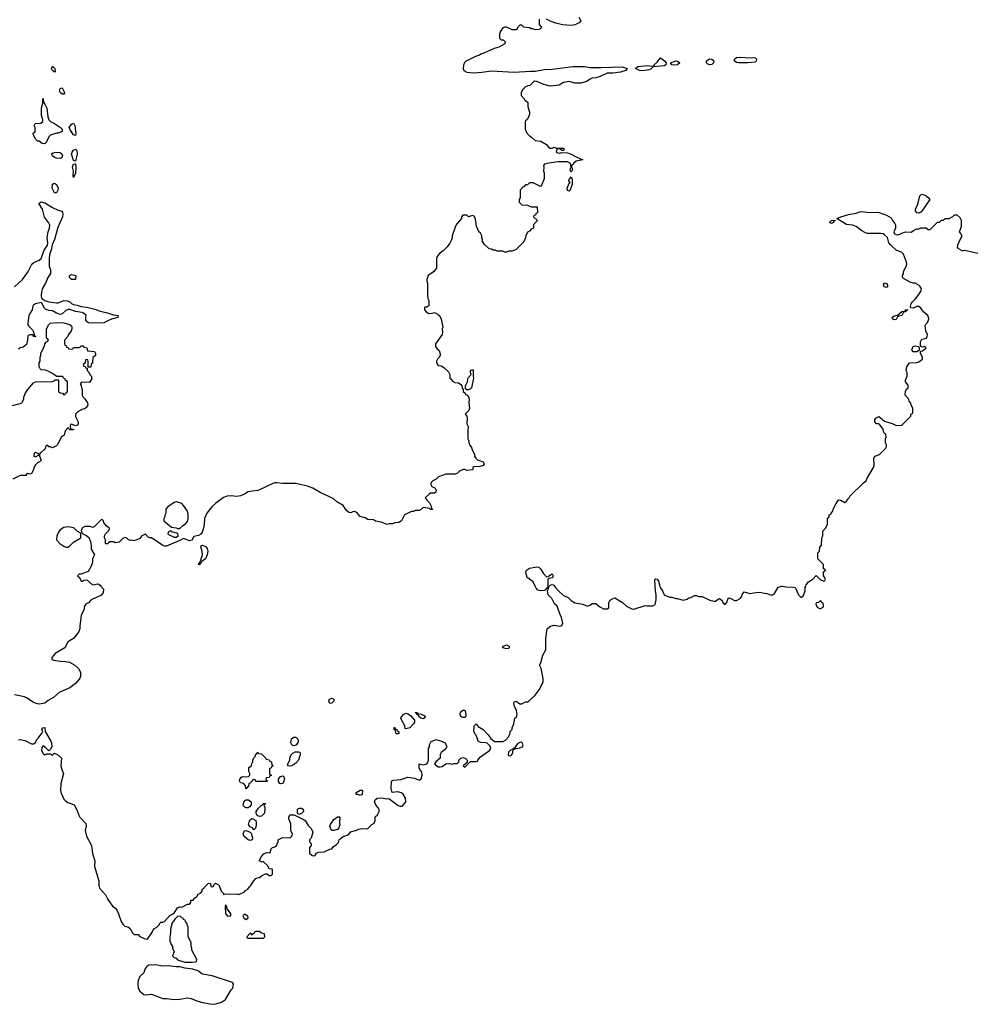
# Model space of a CAD drawing. Header units: inches. Extents: x 2386215 to 2556187, y 580866 to 760840.
# Tile 31 of 203: x 2489064 to 2499093, y 635599 to 645964. Entities that reach past the tile are written whole.
import ezdxf

# ---------------------------------------------------------------- set-up
doc = ezdxf.new("R2010")
doc.units = ezdxf.units.IN
doc.header["$MEASUREMENT"] = 0
for name, color, linetype in [('C4683', 7, 'Continuous'), ('C4684', 7, 'Continuous'), ('C4693', 7, 'Continuous'), ('C4694', 7, 'Continuous')]:
    doc.layers.add(name, color=color, linetype=linetype)

msp = doc.modelspace()

# ---------------------------------------------------------------- linework, layer by layer
at = {"layer": 'C4683', "color": 5, "elevation": 60}
for points in [[(2489920, 640000), (2489945, 639970), (2489942, 639930), (2489919, 639901), (2489830, 639864), (2489811, 639849), (2489790, 639824), (2489762, 639810), (2489750, 639798), (2489745, 639790), (2489741, 639750), (2489711, 639690), (2489697, 639583), (2489698, 639550), (2489683, 639517), (2489630, 639448), (2489590, 639426), (2489570, 639410), (2489541, 639350), (2489436, 639290), (2489402, 639250), (2489402, 639230), (2489422, 639222), (2489490, 639211), (2489548, 639208), (2489590, 639199), (2489645, 639170), (2489685, 639130), (2489705, 639090), (2489705, 639050), (2489694, 639026), (2489650, 638975), (2489591, 638930), (2489480, 638880), (2489421, 638830), (2489364, 638796), (2489330, 638769), (2489270, 638757), (2489250, 638761), (2489210, 638777), (2489143, 638823), (2489115, 638835), (2489010, 638856)], [(2489050, 638382), (2489070, 638385), (2489117, 638377), (2489190, 638342), (2489210, 638342), (2489226, 638350), (2489249, 638391), (2489260, 638400), (2489278, 638430), (2489302, 638458), (2489308, 638470), (2489298, 638490), (2489306, 638510), (2489330, 638511), (2489331, 638470), (2489391, 638370), (2489398, 638350), (2489402, 638310), (2489390, 638286), (2489370, 638266), (2489340, 638300), (2489310, 638318), (2489298, 638302), (2489295, 638270), (2489310, 638238), (2489330, 638226), (2489350, 638234), (2489390, 638234), (2489410, 638222), (2489430, 638242), (2489465, 638225), (2489505, 638190), (2489496, 638110), (2489506, 638070), (2489526, 638030), (2489497, 637923), (2489494, 637854), (2489500, 637820), (2489530, 637758), (2489543, 637743), (2489570, 637723), (2489614, 637710), (2489637, 637697), (2489665, 637645), (2489685, 637590), (2489698, 637570), (2489762, 637502), (2489765, 637475), (2489752, 637428), (2489768, 637368), (2489821, 637270), (2489832, 637188), (2489856, 637110), (2489851, 637050), (2489897, 636897), (2489898, 636850), (2489903, 636823), (2489966, 636750), (2489987, 636710), (2490000, 636692)]]:
    msp.add_lwpolyline(points, dxfattribs=at)
at = {"layer": 'C4684', "color": 5}
for points, elevation in [([(2489430, 645410), (2489423, 645423), (2489408, 645430), (2489400, 645450), (2489410, 645474), (2489433, 645450), (2489437, 645423)], 40), ([(2489530, 645179), (2489510, 645180), (2489490, 645196), (2489484, 645210), (2489490, 645238), (2489496, 645244), (2489510, 645248), (2489530, 645210), (2489534, 645190)], 40), ([(2489330, 644658), (2489300, 644660), (2489270, 644686), (2489250, 644686), (2489230, 644706), (2489208, 644750), (2489206, 644770), (2489222, 644778), (2489226, 644790), (2489226, 644830), (2489218, 644850), (2489226, 644870), (2489287, 644873), (2489307, 644893), (2489308, 644910), (2489295, 644955), (2489293, 644990), (2489294, 645030), (2489308, 645090), (2489306, 645130), (2489310, 645134), (2489313, 645093), (2489330, 645074), (2489350, 645034), (2489362, 644942), (2489371, 644911), (2489390, 644892), (2489430, 644872), (2489492, 644830), (2489512, 644810), (2489510, 644788), (2489470, 644769), (2489450, 644769), (2489390, 644748), (2489371, 644729), (2489342, 644670)], 40), ([(2489650, 644745), (2489630, 644752), (2489592, 644810), (2489584, 644830), (2489610, 644864), (2489630, 644875), (2489645, 644845), (2489654, 644766)], 40), ([(2489650, 644474), (2489630, 644481), (2489608, 644550), (2489615, 644570), (2489630, 644590), (2489650, 644602), (2489665, 644585), (2489668, 644550)], 40), ([(2489490, 644504), (2489450, 644505), (2489430, 644514), (2489408, 644530), (2489398, 644550), (2489418, 644562), (2489446, 644570), (2489490, 644567), (2489507, 644550), (2489514, 644530), (2489505, 644510)], 40), ([(2489630, 644302), (2489626, 644326), (2489629, 644370), (2489620, 644410), (2489630, 644444), (2489645, 644445), (2489650, 644445), (2489654, 644414), (2489650, 644348)], 40), ([(2489430, 644142), (2489405, 644190), (2489409, 644231), (2489430, 644242), (2489450, 644230), (2489470, 644190), (2489466, 644170), (2489450, 644142)], 40), ([(2489610, 643228), (2489588, 643250), (2489589, 643271), (2489610, 643282), (2489654, 643270), (2489650, 643228)], 40), ([(2489230, 641406), (2489218, 641402), (2489214, 641370), (2489230, 641362), (2489262, 641378), (2489266, 641390), (2489258, 641398)], 40), ([(2489570, 640624), (2489530, 640619), (2489490, 640594), (2489471, 640570), (2489456, 640530), (2489451, 640490), (2489485, 640450), (2489530, 640421), (2489550, 640411), (2489570, 640411), (2489590, 640422), (2489630, 640462), (2489708, 640510), (2489707, 640547), (2489702, 640562), (2489670, 640578), (2489634, 640614)], 60)]:
    msp.add_lwpolyline(points, close=True, dxfattribs=dict(at, elevation=elevation))
for points, elevation in [([(2489009, 643151), (2489095, 643230), (2489150, 643305), (2489193, 643390), (2489213, 643407), (2489270, 643434), (2489290, 643450), (2489322, 643538), (2489356, 643590), (2489359, 643610), (2489352, 643670), (2489365, 643730), (2489379, 643770), (2489381, 643801), (2489369, 643830), (2489325, 643885), (2489303, 643970), (2489267, 644030), (2489279, 644041), (2489290, 644045), (2489330, 644035), (2489408, 643988), (2489470, 643958), (2489509, 643949), (2489516, 643936), (2489517, 643917), (2489513, 643887), (2489464, 643776), (2489430, 643650), (2489407, 643593), (2489398, 643550), (2489377, 643490), (2489373, 643453), (2489375, 643370), (2489388, 643330), (2489388, 643292), (2489360, 643250), (2489335, 643190), (2489300, 643130), (2489291, 643070), (2489291, 643050), (2489297, 643030), (2489328, 643008), (2489370, 642995), (2489450, 642982), (2489470, 642983), (2489530, 643007), (2489565, 643005), (2489593, 642993), (2489610, 642976), (2489630, 642965), (2489670, 642959), (2489710, 642944), (2489770, 642938), (2489856, 642916), (2489910, 642896), (2489990, 642879), (2490000, 642876)], 40), ([(2490000, 642797), (2489950, 642773), (2489830, 642769), (2489790, 642774), (2489779, 642779), (2489761, 642801), (2489759, 642830), (2489765, 642850), (2489735, 642875), (2489721, 642881), (2489650, 642892), (2489593, 642913), (2489573, 642913), (2489550, 642903), (2489510, 642867), (2489490, 642862), (2489453, 642873), (2489410, 642899), (2489370, 642904), (2489337, 642917), (2489326, 642926), (2489298, 642978), (2489290, 642986), (2489230, 642974), (2489210, 642960), (2489203, 642950), (2489196, 642910), (2489170, 642871), (2489162, 642850), (2489149, 642769), (2489151, 642751), (2489159, 642739), (2489200, 642700), (2489214, 642670), (2489218, 642638), (2489234, 642630), (2489230, 642626), (2489210, 642628), (2489206, 642646), (2489190, 642648), (2489170, 642648), (2489150, 642635), (2489147, 642590), (2489135, 642545), (2489102, 642518), (2489070, 642508), (2489050, 642494)], 40), ([(2488990, 641902), (2489070, 641922), (2489088, 641932), (2489108, 641970), (2489109, 641990), (2489122, 642030), (2489149, 642071), (2489210, 642142), (2489230, 642152), (2489410, 642154), (2489422, 642158), (2489430, 642174), (2489470, 642174), (2489474, 642170), (2489474, 642050), (2489490, 642034), (2489513, 642033), (2489530, 642014), (2489542, 642018), (2489547, 642033), (2489562, 642038), (2489566, 642050), (2489566, 642150), (2489562, 642162), (2489547, 642167), (2489542, 642182), (2489527, 642187), (2489522, 642202), (2489510, 642206), (2489450, 642206), (2489426, 642230), (2489370, 642262), (2489335, 642275), (2489290, 642278), (2489278, 642290), (2489268, 642310), (2489268, 642350), (2489278, 642370), (2489278, 642410), (2489288, 642430), (2489288, 642450), (2489326, 642530), (2489327, 642553), (2489347, 642573), (2489362, 642578), (2489366, 642590), (2489362, 642602), (2489346, 642610), (2489347, 642707), (2489366, 642750), (2489386, 642770), (2489450, 642776), (2489530, 642771), (2489590, 642756), (2489605, 642745), (2489612, 642730), (2489612, 642710), (2489605, 642690), (2489578, 642650), (2489571, 642629), (2489534, 642590), (2489534, 642550), (2489538, 642538), (2489553, 642533), (2489558, 642518), (2489573, 642513), (2489578, 642498), (2489610, 642494), (2489622, 642498), (2489630, 642514), (2489690, 642514), (2489702, 642518), (2489708, 642532), (2489730, 642532), (2489738, 642518), (2489771, 642511), (2489778, 642478), (2489850, 642472), (2489862, 642450), (2489862, 642430), (2489833, 642407), (2489831, 642349), (2489818, 642342), (2489814, 642310), (2489810, 642306), (2489786, 642306), (2489786, 642370), (2489782, 642382), (2489770, 642386), (2489758, 642382), (2489754, 642350), (2489738, 642342), (2489734, 642330), (2489738, 642318), (2489753, 642313), (2489758, 642298), (2489774, 642294), (2489774, 642270), (2489793, 642253), (2489802, 642230), (2489815, 642215), (2489825, 642190), (2489818, 642170), (2489795, 642145), (2489713, 642147), (2489702, 642130), (2489712, 642112), (2489713, 642093), (2489722, 642070), (2489722, 642010), (2489732, 641990), (2489751, 641971), (2489778, 641930), (2489781, 641910), (2489776, 641890), (2489750, 641869), (2489730, 641864), (2489681, 641839), (2489652, 641810), (2489653, 641787), (2489681, 641730), (2489681, 641710), (2489670, 641695), (2489650, 641688), (2489610, 641706), (2489598, 641702), (2489594, 641690), (2489598, 641658), (2489630, 641652), (2489630, 641646), (2489590, 641646), (2489582, 641662), (2489570, 641666), (2489544, 641636), (2489532, 641590), (2489502, 641570), (2489462, 641490), (2489450, 641478), (2489410, 641458), (2489390, 641466), (2489370, 641466), (2489350, 641486), (2489334, 641470), (2489333, 641447), (2489290, 641406), (2489278, 641402), (2489274, 641390), (2489274, 641370), (2489290, 641326), (2489274, 641310), (2489250, 641298), (2489230, 641278), (2489212, 641250), (2489210, 641226), (2489190, 641188), (2489170, 641178), (2489150, 641186), (2489138, 641182), (2489130, 641166), (2489070, 641166), (2488992, 641128)], 40), ([(2490000, 640617), (2489976, 640636), (2489949, 640669), (2489946, 640690), (2489930, 640706), (2489850, 640628), (2489830, 640618), (2489807, 640627), (2489750, 640628), (2489727, 640613), (2489712, 640590), (2489718, 640558), (2489772, 640532), (2489792, 640512), (2489811, 640471), (2489818, 640430), (2489818, 640390), (2489852, 640330), (2489831, 640290), (2489831, 640250), (2489816, 640210), (2489784, 640156), (2489710, 640126), (2489690, 640126), (2489674, 640110), (2489693, 640093), (2489710, 640054), (2489730, 640054), (2489738, 640062), (2489770, 640066), (2489830, 640016), (2489890, 640025), (2489910, 640011), (2489920, 640000)], 60), ([(2490000, 640455), (2489990, 640446), (2489970, 640446), (2489966, 640450), (2489966, 640490), (2489958, 640510), (2489958, 640530), (2489966, 640550), (2490000, 640584)], 60)]:
    msp.add_lwpolyline(points, dxfattribs=dict(at, elevation=elevation))
at = {"layer": 'C4693', "color": 5, "elevation": 60}
for points in [[(2490000, 636692), (2490046, 636630), (2490071, 636610), (2490085, 636590), (2490105, 636550), (2490131, 636471), (2490150, 636442), (2490170, 636422), (2490210, 636412), (2490222, 636402), (2490250, 636351), (2490270, 636332), (2490310, 636332), (2490330, 636312), (2490374, 636290), (2490410, 636285), (2490455, 636350), (2490465, 636375), (2490483, 636397), (2490508, 636412), (2490528, 636432), (2490543, 636457), (2490550, 636462), (2490570, 636462), (2490590, 636472), (2490646, 636534), (2490673, 636547), (2490694, 636566), (2490725, 636615), (2490750, 636625), (2490770, 636622), (2490830, 636654), (2490850, 636654), (2490866, 636670), (2490866, 636690), (2490870, 636694), (2490890, 636694), (2490903, 636717), (2490930, 636734), (2490943, 636757), (2490966, 636770), (2490986, 636790), (2490986, 636810), (2491002, 636818), (2491006, 636830), (2491050, 636874), (2491074, 636870), (2491078, 636838), (2491090, 636834), (2491102, 636838), (2491115, 636865), (2491126, 636874), (2491156, 636856), (2491165, 636850), (2491186, 636790), (2491205, 636770), (2491210, 636754), (2491230, 636762), (2491270, 636758), (2491350, 636762), (2491370, 636754), (2491430, 636782), (2491443, 636797), (2491466, 636810), (2491483, 636837), (2491498, 636850), (2491525, 636895), (2491550, 636922), (2491569, 636931), (2491590, 636932), (2491610, 636952), (2491653, 636973), (2491670, 636974), (2491690, 636954), (2491710, 636954), (2491726, 636970), (2491726, 637010), (2491722, 637022), (2491690, 637026), (2491675, 637055), (2491630, 637098), (2491610, 637098), (2491586, 637110), (2491610, 637154), (2491636, 637184), (2491663, 637197), (2491690, 637194), (2491702, 637198), (2491710, 637234), (2491726, 637250), (2491750, 637258), (2491768, 637270), (2491786, 637310), (2491786, 637330), (2491830, 637354), (2491910, 637352), (2491928, 637370), (2491935, 637390), (2491918, 637430), (2491920, 637500), (2491898, 637550), (2491898, 637570), (2491907, 637593), (2491952, 637592), (2492060, 637540), (2492070, 637532), (2492102, 637482), (2492131, 637451), (2492151, 637410), (2492132, 637348), (2492114, 637330), (2492114, 637310), (2492134, 637290), (2492134, 637270), (2492114, 637250), (2492114, 637190), (2492144, 637164), (2492170, 637162), (2492189, 637191), (2492210, 637202), (2492270, 637205), (2492330, 637232), (2492350, 637234), (2492363, 637257), (2492400, 637280), (2492419, 637301), (2492429, 637330), (2492438, 637342), (2492470, 637365), (2492510, 637378), (2492528, 637390), (2492550, 637416), (2492610, 637431), (2492630, 637443), (2492650, 637447), (2492671, 637451), (2492710, 637446), (2492729, 637451), (2492770, 637492), (2492795, 637505), (2492808, 637532), (2492808, 637572), (2492830, 637594), (2492848, 637630), (2492848, 637650), (2492842, 637662), (2492818, 637690), (2492798, 637730), (2492806, 637750), (2492826, 637770), (2492870, 637771), (2492930, 637761), (2492950, 637765), (2493050, 637692), (2493070, 637685), (2493090, 637685), (2493098, 637690), (2493128, 637730), (2493124, 637770), (2493102, 637810), (2493085, 637825), (2493046, 637834), (2492986, 637830), (2492975, 637870), (2492980, 637940), (2492990, 637954), (2493000, 637960), (2493075, 637965), (2493150, 637991), (2493219, 637979), (2493270, 637958), (2493290, 637972), (2493301, 638010), (2493298, 638038), (2493295, 638050), (2493278, 638070), (2493269, 638089), (2493268, 638130), (2493310, 638121), (2493349, 638131), (2493359, 638141), (2493369, 638170), (2493368, 638290), (2493378, 638310), (2493378, 638330), (2493396, 638364), (2493406, 638370), (2493450, 638385), (2493494, 638374), (2493542, 638350), (2493562, 638310), (2493551, 638289), (2493531, 638269), (2493502, 638250), (2493492, 638230), (2493492, 638190), (2493445, 638150), (2493432, 638130), (2493440, 638120), (2493470, 638098), (2493490, 638098), (2493510, 638102), (2493550, 638131), (2493588, 638132), (2493614, 638126), (2493633, 638133), (2493670, 638134), (2493686, 638150), (2493686, 638170), (2493708, 638190), (2493730, 638198), (2493754, 638190), (2493774, 638170), (2493774, 638146), (2493734, 638110), (2493750, 638094), (2493810, 638154), (2493870, 638154), (2493882, 638158), (2493886, 638170), (2493915, 638205), (2494009, 638270), (2494024, 638290), (2494017, 638317), (2493987, 638347), (2493973, 638353), (2493916, 638356), (2493889, 638370), (2493876, 638416), (2493844, 638470), (2493849, 638530), (2493870, 638551), (2493890, 638522), (2493942, 638490), (2493997, 638437), (2494020, 638400), (2494064, 638364), (2494155, 638365), (2494180, 638380), (2494210, 638414), (2494228, 638450), (2494228, 638472), (2494247, 638493), (2494248, 638510), (2494268, 638550), (2494278, 638610), (2494294, 638626), (2494302, 638650), (2494294, 638690), (2494270, 638746), (2494265, 638770), (2494270, 638782), (2494290, 638791), (2494330, 638762), (2494350, 638762), (2494390, 638782), (2494410, 638782), (2494428, 638792), (2494490, 638852), (2494532, 638908), (2494574, 638990), (2494574, 639030), (2494554, 639134), (2494538, 639170), (2494550, 639194), (2494570, 639274), (2494602, 639330), (2494602, 639450), (2494618, 639550), (2494645, 639575), (2494689, 639591), (2494750, 639578), (2494770, 639585), (2494782, 639610), (2494769, 639669), (2494749, 639710), (2494722, 639790), (2494695, 639815), (2494665, 639870), (2494629, 639910), (2494621, 639950), (2494626, 639966), (2494622, 639978), (2494630, 639974), (2494637, 640000)], [(2494623, 640000), (2494620, 639980), (2494610, 639978), (2494598, 639962), (2494585, 639955), (2494550, 639950), (2494520, 639960), (2494501, 639981), (2494492, 640000)], [(2494696, 640000), (2494701, 639990), (2494736, 639950), (2494790, 639901), (2494840, 639880), (2494870, 639851), (2494910, 639825), (2494991, 639811), (2495030, 639792), (2495047, 639793), (2495070, 639802), (2495090, 639818), (2495130, 639818), (2495170, 639782), (2495210, 639762), (2495250, 639762), (2495267, 639773), (2495268, 639830), (2495278, 639850), (2495295, 639865), (2495330, 639876), (2495412, 639830), (2495451, 639791), (2495510, 639763), (2495530, 639759), (2495650, 639798), (2495670, 639792), (2495730, 639792), (2495754, 639806), (2495763, 639857), (2495764, 639910), (2495757, 639950), (2495754, 640000)], [(2495804, 640000), (2495807, 639987), (2495830, 639950), (2495848, 639908), (2495870, 639898), (2495910, 639885), (2495930, 639885), (2495972, 639872), (2495990, 639871), (2496050, 639852), (2496090, 639865), (2496110, 639878), (2496130, 639882), (2496170, 639902), (2496190, 639902), (2496213, 639893), (2496250, 639892), (2496330, 639852), (2496376, 639844), (2496390, 639842), (2496416, 639864), (2496430, 639871), (2496461, 639850), (2496467, 639827), (2496490, 639806), (2496509, 639830), (2496518, 639862), (2496530, 639876), (2496550, 639872), (2496590, 639851), (2496610, 639851), (2496648, 639870), (2496668, 639890), (2496670, 639914), (2496690, 639942), (2496750, 639922), (2496789, 639931), (2496850, 639936), (2496930, 639923), (2496970, 639911), (2496990, 639911), (2497010, 639922), (2497048, 639990), (2497086, 640000)], [(2497094, 640000), (2497130, 639992), (2497211, 639991), (2497226, 639986), (2497235, 639975), (2497251, 639930), (2497266, 639906), (2497286, 639886), (2497295, 639885), (2497310, 639892), (2497317, 639903), (2497334, 639950), (2497335, 639990), (2497339, 640000)]]:
    msp.add_lwpolyline(points, dxfattribs=at)
for points in [[(2497490, 639846), (2497472, 639828), (2497450, 639826), (2497445, 639810), (2497460, 639780), (2497490, 639762), (2497522, 639778), (2497526, 639790), (2497522, 639822), (2497510, 639826), (2497502, 639842)], [(2494190, 639341), (2494148, 639350), (2494158, 639370), (2494190, 639383), (2494216, 639370), (2494216, 639350), (2494210, 639345)], [(2492330, 638766), (2492318, 638790), (2492326, 638810), (2492350, 638822), (2492372, 638810), (2492371, 638789), (2492350, 638769)], [(2493730, 638618), (2493710, 638628), (2493702, 638650), (2493705, 638675), (2493730, 638694), (2493750, 638694), (2493757, 638677), (2493762, 638630), (2493750, 638618)], [(2493130, 638498), (2493122, 638502), (2493118, 638530), (2493080, 638600), (2493078, 638610), (2493086, 638630), (2493106, 638650), (2493130, 638662), (2493150, 638658), (2493179, 638639), (2493222, 638590), (2493222, 638570), (2493211, 638550), (2493170, 638509)], [(2493310, 638604), (2493286, 638610), (2493266, 638630), (2493262, 638642), (2493250, 638646), (2493242, 638662), (2493230, 638666), (2493229, 638671), (2493252, 638672), (2493258, 638658), (2493292, 638652), (2493330, 638634), (2493332, 638630), (2493322, 638610)], [(2493050, 638446), (2493027, 638447), (2493022, 638482), (2493006, 638490), (2493007, 638513), (2493013, 638513), (2493018, 638498), (2493034, 638490), (2493038, 638478), (2493053, 638473), (2493054, 638450)], [(2491950, 638321), (2491929, 638329), (2491919, 638350), (2491926, 638394), (2491950, 638411), (2491971, 638411), (2491991, 638390), (2491995, 638370), (2491991, 638350), (2491970, 638325)], [(2494350, 638359), (2494330, 638356), (2494310, 638343), (2494282, 638310), (2494280, 638300), (2494254, 638290), (2494258, 638282), (2494250, 638286), (2494244, 638276), (2494230, 638274), (2494210, 638253), (2494206, 638226), (2494210, 638218), (2494230, 638216), (2494250, 638232), (2494257, 638250), (2494260, 638280), (2494286, 638290), (2494282, 638298), (2494292, 638292), (2494330, 638297), (2494359, 638310), (2494363, 638330)], [(2491550, 637946), (2491542, 637962), (2491530, 637966), (2491518, 637962), (2491513, 637947), (2491498, 637942), (2491493, 637927), (2491478, 637922), (2491474, 637890), (2491458, 637882), (2491450, 637866), (2491446, 637870), (2491442, 637902), (2491430, 637906), (2491422, 637922), (2491388, 637930), (2491378, 637950), (2491382, 637970), (2491398, 637990), (2491410, 637996), (2491470, 637994), (2491486, 638010), (2491486, 638030), (2491478, 638050), (2491478, 638090), (2491506, 638110), (2491508, 638130), (2491518, 638150), (2491518, 638170), (2491530, 638194), (2491546, 638210), (2491546, 638230), (2491562, 638238), (2491570, 638254), (2491578, 638238), (2491610, 638234), (2491654, 638190), (2491658, 638178), (2491692, 638172), (2491698, 638158), (2491714, 638150), (2491718, 638118), (2491734, 638110), (2491718, 638102), (2491713, 638087), (2491698, 638082), (2491694, 638070), (2491694, 638030), (2491698, 638018), (2491714, 638010), (2491698, 638002), (2491690, 637986), (2491658, 637982), (2491654, 637970), (2491658, 637958), (2491673, 637953), (2491670, 637946)], [(2491904, 638104), (2491888, 638110), (2491888, 638130), (2491908, 638170), (2491908, 638190), (2491920, 638220), (2491939, 638241), (2491965, 638255), (2491998, 638258), (2492013, 638253), (2492017, 638237), (2492015, 638215), (2492001, 638170), (2491970, 638139), (2491930, 638109)], [(2491810, 637918), (2491803, 637923), (2491790, 637946), (2491789, 637970), (2491806, 637994), (2491830, 638005), (2491840, 638000), (2491851, 637971), (2491843, 637937), (2491830, 637922)], [(2492650, 637798), (2492627, 637807), (2492610, 637808), (2492606, 637810), (2492606, 637830), (2492650, 637852), (2492670, 637854), (2492674, 637850), (2492670, 637806)], [(2491450, 637668), (2491435, 637675), (2491418, 637690), (2491420, 637720), (2491435, 637745), (2491450, 637752), (2491472, 637752), (2491502, 637730), (2491500, 637700), (2491484, 637676), (2491470, 637668)], [(2491590, 637576), (2491565, 637585), (2491554, 637610), (2491555, 637630), (2491577, 637663), (2491607, 637693), (2491622, 637698), (2491628, 637712), (2491652, 637712), (2491650, 637706), (2491638, 637702), (2491634, 637690), (2491642, 637682), (2491645, 637665), (2491640, 637610), (2491610, 637581)], [(2492010, 637598), (2491987, 637607), (2491990, 637654), (2492010, 637662), (2492030, 637662), (2492050, 637654), (2492052, 637628), (2492030, 637606)], [(2491530, 637435), (2491515, 637455), (2491487, 637467), (2491473, 637490), (2491481, 637519), (2491495, 637545), (2491510, 637554), (2491550, 637532), (2491555, 637510), (2491555, 637485), (2491546, 637454)], [(2492370, 637428), (2492348, 637430), (2492328, 637470), (2492335, 637490), (2492370, 637545), (2492410, 637571), (2492430, 637574), (2492434, 637570), (2492431, 637510), (2492436, 637490), (2492425, 637455), (2492410, 637438)], [(2491490, 637324), (2491470, 637329), (2491426, 637366), (2491417, 637390), (2491422, 637410), (2491434, 637426), (2491450, 637427), (2491491, 637411), (2491500, 637400), (2491516, 637350), (2491510, 637329)], [(2491230, 636646), (2491227, 636630), (2491230, 636554), (2491250, 636531), (2491270, 636526), (2491286, 636530), (2491288, 636550), (2491278, 636570), (2491255, 636595), (2491246, 636610), (2491246, 636630)], [(2490730, 636526), (2490700, 636500), (2490670, 636458), (2490651, 636389), (2490651, 636350), (2490645, 636310), (2490646, 636266), (2490658, 636230), (2490671, 636210), (2490672, 636190), (2490692, 636150), (2490674, 636110), (2490692, 636092), (2490710, 636085), (2490727, 636067), (2490804, 636044), (2490879, 636041), (2490910, 636045), (2490926, 636050), (2490928, 636070), (2490878, 636170), (2490878, 636190), (2490868, 636210), (2490868, 636250), (2490838, 636310), (2490838, 636410), (2490829, 636429), (2490828, 636450), (2490808, 636470), (2490806, 636486), (2490788, 636490), (2490786, 636506), (2490766, 636510), (2490762, 636522)], [(2491430, 636546), (2491414, 636530), (2491422, 636510), (2491450, 636492), (2491468, 636510), (2491467, 636527)], [(2491590, 636366), (2491550, 636366), (2491538, 636362), (2491533, 636347), (2491518, 636342), (2491510, 636326), (2491502, 636342), (2491490, 636346), (2491454, 636310), (2491458, 636298), (2491470, 636294), (2491630, 636294), (2491646, 636310), (2491642, 636342), (2491610, 636346)], [(2490490, 636016), (2490422, 636010), (2490403, 635997), (2490383, 635970), (2490371, 635929), (2490329, 635891), (2490311, 635850), (2490307, 635810), (2490313, 635770), (2490330, 635736), (2490370, 635703), (2490390, 635699), (2490450, 635704), (2490570, 635661), (2490610, 635661), (2490690, 635651), (2490750, 635654), (2490830, 635667), (2490870, 635659), (2490930, 635634), (2490990, 635617), (2491090, 635599), (2491130, 635604), (2491190, 635621), (2491230, 635651), (2491289, 635750), (2491309, 635770), (2491314, 635810), (2491304, 635830), (2491090, 635898), (2490990, 635917), (2490970, 635925), (2490942, 635950), (2490886, 635970), (2490801, 635981), (2490754, 635994), (2490710, 635994), (2490630, 636003), (2490570, 635999)]]:
    msp.add_lwpolyline(points, close=True, dxfattribs=at)
at = {"layer": 'C4694', "color": 5}
for points, elevation in [([(2494532, 645970), (2494533, 645913), (2494554, 645890), (2494552, 645870), (2494530, 645862), (2494490, 645858), (2494467, 645867), (2494450, 645868), (2494430, 645878), (2494370, 645886), (2494350, 645906), (2494330, 645906), (2494310, 645886), (2494298, 645862), (2494290, 645858), (2494250, 645858), (2494190, 645886), (2494170, 645886), (2494150, 645878), (2494124, 645836), (2494114, 645810), (2494114, 645770), (2494133, 645753), (2494154, 645750), (2494174, 645730), (2494172, 645710), (2494110, 645675), (2494060, 645660), (2493951, 645610), (2493919, 645601), (2493905, 645590), (2493862, 645578), (2493758, 645522), (2493748, 645512), (2493736, 645484), (2493733, 645450), (2493740, 645430), (2493772, 645412), (2493845, 645405), (2493930, 645410), (2494030, 645424), (2494270, 645413), (2494443, 645423), (2494490, 645422), (2494590, 645439), (2494670, 645443), (2494890, 645470), (2495009, 645471), (2495070, 645462), (2495190, 645460), (2495406, 645466), (2495461, 645450), (2495447, 645430), (2495390, 645411), (2495310, 645401), (2495250, 645402), (2495176, 645364), (2495130, 645350), (2495090, 645347), (2495070, 645339), (2495030, 645313), (2494970, 645297), (2494910, 645294), (2494850, 645313), (2494790, 645302), (2494744, 645276), (2494650, 645263), (2494583, 645283), (2494510, 645313), (2494485, 645315), (2494474, 645310), (2494434, 645270), (2494413, 645267), (2494390, 645258), (2494362, 645230), (2494344, 645196), (2494344, 645164), (2494374, 645130), (2494378, 645118), (2494390, 645114), (2494412, 645092), (2494412, 645050), (2494431, 644989), (2494431, 644969), (2494422, 644938), (2494406, 644914), (2494390, 644898), (2494384, 644884), (2494385, 644810), (2494402, 644770), (2494430, 644742), (2494450, 644732), (2494490, 644692), (2494550, 644685), (2494610, 644651), (2494630, 644622), (2494650, 644612), (2494670, 644612), (2494690, 644622), (2494713, 644613), (2494794, 644610), (2494794, 644590), (2494790, 644586), (2494770, 644586), (2494762, 644602), (2494750, 644606), (2494718, 644602), (2494712, 644570), (2494730, 644561), (2494750, 644558), (2494770, 644566), (2494830, 644561), (2494870, 644548), (2494930, 644515), (2494992, 644490), (2494924, 644476), (2494896, 644450), (2494890, 644438), (2494874, 644430), (2494872, 644410), (2494885, 644390), (2494878, 644370), (2494870, 644362), (2494862, 644370), (2494859, 644390), (2494869, 644411), (2494864, 644450), (2494830, 644467), (2494730, 644466), (2494614, 644450), (2494590, 644442), (2494578, 644430), (2494582, 644410), (2494578, 644370), (2494585, 644350), (2494585, 644290), (2494554, 644210), (2494548, 644208), (2494470, 644246), (2494430, 644246), (2494410, 644226), (2494390, 644226), (2494370, 644206), (2494358, 644202), (2494354, 644190), (2494334, 644170), (2494332, 644090), (2494322, 644070), (2494324, 644044), (2494350, 644014), (2494410, 644012), (2494450, 643994), (2494513, 643993), (2494514, 643930), (2494498, 643922), (2494493, 643907), (2494478, 643902), (2494474, 643890), (2494514, 643850), (2494473, 643807), (2494474, 643770), (2494450, 643758), (2494430, 643738), (2494410, 643726), (2494392, 643690), (2494390, 643666), (2494370, 643626), (2494290, 643546), (2494250, 643528), (2494213, 643527), (2494190, 643518), (2494170, 643518), (2494150, 643528), (2494092, 643528), (2494070, 643538), (2494050, 643538), (2494030, 643548), (2494006, 643550), (2493956, 643596), (2493938, 643630), (2493938, 643650), (2493929, 643669), (2493928, 643690), (2493915, 643715), (2493898, 643730), (2493874, 643790), (2493863, 643863), (2493850, 643895), (2493830, 643902), (2493790, 643888), (2493770, 643906), (2493730, 643906), (2493714, 643890), (2493714, 643870), (2493665, 643815), (2493651, 643789), (2493618, 643690), (2493618, 643670), (2493610, 643646), (2493591, 643610), (2493566, 643574), (2493522, 643530), (2493480, 643500), (2493458, 643470), (2493451, 643449), (2493451, 643349), (2493422, 643310), (2493365, 643270), (2493351, 643230), (2493351, 643210), (2493358, 643190), (2493358, 643070), (2493362, 643030), (2493372, 643008), (2493372, 642950), (2493350, 642938), (2493330, 642938), (2493325, 642930), (2493325, 642910), (2493342, 642890), (2493370, 642872), (2493407, 642873), (2493430, 642882), (2493470, 642862), (2493482, 642850), (2493502, 642810), (2493518, 642730), (2493511, 642710), (2493516, 642670), (2493511, 642650), (2493443, 642550), (2493443, 642523), (2493459, 642499), (2493480, 642480), (2493492, 642448), (2493492, 642428), (2493477, 642403), (2493462, 642390), (2493452, 642370), (2493452, 642350), (2493470, 642322), (2493500, 642320), (2493530, 642302), (2493577, 642257), (2493592, 642230), (2493594, 642190), (2493604, 642184), (2493620, 642160), (2493646, 642146), (2493682, 642142), (2493710, 642122), (2493718, 642110), (2493724, 642084), (2493734, 642070), (2493734, 642050), (2493753, 642033), (2493758, 642018), (2493770, 642014), (2493790, 641994), (2493796, 641970), (2493791, 641930), (2493799, 641870), (2493791, 641849), (2493754, 641810), (2493771, 641791), (2493775, 641770), (2493771, 641710), (2493783, 641690), (2493787, 641670), (2493781, 641650), (2493782, 641550), (2493792, 641532), (2493793, 641513), (2493804, 641484), (2493820, 641460), (2493824, 641444), (2493852, 641390), (2493852, 641370), (2493862, 641350), (2493882, 641330), (2493945, 641310), (2493954, 641290), (2493942, 641270), (2493910, 641261), (2493844, 641256), (2493834, 641250), (2493834, 641230), (2493830, 641226), (2493770, 641218), (2493750, 641228), (2493733, 641227), (2493694, 641210), (2493674, 641190), (2493650, 641178), (2493550, 641178), (2493474, 641150), (2493450, 641126), (2493414, 641110), (2493393, 641087), (2493392, 641070), (2493402, 641050), (2493434, 641034), (2493450, 641012), (2493445, 640990), (2493430, 640981), (2493390, 640978), (2493374, 640970), (2493334, 640930), (2493344, 640924), (2493350, 640905), (2493377, 640877), (2493391, 640851), (2493398, 640818), (2493410, 640812), (2493410, 640806), (2493390, 640809), (2493377, 640817), (2493310, 640828), (2493290, 640808), (2493270, 640798), (2493230, 640798), (2493210, 640788), (2493190, 640788), (2493114, 640750), (2493082, 640690), (2493054, 640670), (2493013, 640667), (2492990, 640658), (2492950, 640658), (2492931, 640649), (2492870, 640674), (2492810, 640685), (2492790, 640699), (2492730, 640703), (2492701, 640721), (2492650, 640735), (2492615, 640775), (2492590, 640785), (2492570, 640783), (2492550, 640773), (2492530, 640775), (2492502, 640802), (2492470, 640849), (2492404, 640890), (2492365, 640925), (2492228, 640988), (2492151, 641031), (2492094, 641054), (2491970, 641081), (2491830, 641081), (2491770, 641089), (2491750, 641089), (2491730, 641081), (2491590, 641013), (2491570, 641006), (2491510, 641001), (2491470, 640993), (2491430, 640970), (2491390, 640953), (2491350, 640946), (2491290, 640953), (2491250, 640949), (2491210, 640934), (2491130, 640874), (2491086, 640834), (2491035, 640770), (2491008, 640712), (2491006, 640650), (2490998, 640610), (2490985, 640570), (2490971, 640549), (2490947, 640533), (2490896, 640524), (2490876, 640484), (2490850, 640479), (2490790, 640503), (2490750, 640481), (2490610, 640421), (2490590, 640421), (2490570, 640429), (2490450, 640509), (2490430, 640509), (2490415, 640515), (2490390, 640548), (2490350, 640529), (2490330, 640501), (2490270, 640479), (2490250, 640484), (2490230, 640482), (2490210, 640489), (2490190, 640509), (2490170, 640514), (2490150, 640502), (2490110, 640463), (2490070, 640455), (2490050, 640468), (2490013, 640467), (2490000, 640455)], 60), ([(2494952, 645990), (2494971, 645950), (2494955, 645930), (2494935, 645925), (2494911, 645910), (2494870, 645902), (2494778, 645910), (2494707, 645927), (2494650, 645948), (2494610, 645968)], 60), ([(2497339, 640000), (2497345, 640015), (2497370, 640045), (2497395, 640065), (2497410, 640072), (2497450, 640114), (2497490, 640072), (2497530, 640054), (2497542, 640058), (2497546, 640070), (2497536, 640096), (2497526, 640110), (2497526, 640150), (2497542, 640158), (2497546, 640170), (2497528, 640188), (2497528, 640230), (2497468, 640290), (2497466, 640330), (2497468, 640352), (2497486, 640370), (2497488, 640412), (2497507, 640433), (2497508, 640510), (2497518, 640530), (2497520, 640580), (2497548, 640612), (2497568, 640650), (2497569, 640711), (2497586, 640730), (2497586, 640750), (2497602, 640758), (2497606, 640770), (2497626, 640790), (2497628, 640810), (2497658, 640870), (2497669, 640890), (2497689, 640910), (2497710, 640905), (2497750, 640882), (2497766, 640890), (2497783, 640917), (2497798, 640930), (2497808, 640950), (2497948, 641090), (2497975, 641110), (2497982, 641130), (2498054, 641250), (2498059, 641270), (2498056, 641344), (2498066, 641370), (2498115, 641385), (2498178, 641450), (2498188, 641470), (2498188, 641490), (2498178, 641510), (2498178, 641550), (2498186, 641570), (2498182, 641602), (2498168, 641608), (2498158, 641630), (2498154, 641654), (2498120, 641700), (2498110, 641708), (2498086, 641710), (2498066, 641730), (2498068, 641750), (2498078, 641770), (2498110, 641785), (2498170, 641738), (2498250, 641712), (2498293, 641693), (2498350, 641694), (2498446, 641790), (2498446, 641810), (2498462, 641818), (2498466, 641830), (2498466, 641870), (2498448, 641908), (2498447, 641927), (2498429, 641949), (2498426, 641970), (2498386, 642010), (2498388, 642052), (2498403, 642077), (2498418, 642090), (2498416, 642116), (2498388, 642150), (2498388, 642170), (2498406, 642210), (2498406, 642250), (2498398, 642270), (2498402, 642310), (2498430, 642352), (2498510, 642354), (2498530, 642362), (2498568, 642390), (2498568, 642410), (2498546, 642450), (2498546, 642474), (2498570, 642478), (2498608, 642510), (2498590, 642522), (2498570, 642518), (2498546, 642526), (2498549, 642571), (2498560, 642600), (2498609, 642611), (2498619, 642630), (2498621, 642650), (2498604, 642690), (2498596, 642744), (2498603, 642757), (2498623, 642777), (2498634, 642810), (2498633, 642830), (2498624, 642850), (2498584, 642884), (2498550, 642928), (2498530, 642946), (2498510, 642946), (2498470, 642926), (2498446, 642930), (2498443, 642943), (2498450, 642971), (2498461, 642990), (2498496, 643024), (2498529, 643070), (2498554, 643110), (2498558, 643130), (2498540, 643160), (2498530, 643168), (2498490, 643189), (2498469, 643189), (2498440, 643200), (2498370, 643238), (2498358, 643250), (2498358, 643270), (2498368, 643290), (2498369, 643310), (2498398, 643370), (2498402, 643390), (2498399, 643410), (2498370, 643494), (2498350, 643514), (2498290, 643539), (2498230, 643593), (2498215, 643615), (2498199, 643670), (2498170, 643700), (2498150, 643709), (2498130, 643712), (2497990, 643713), (2497970, 643719), (2497930, 643741), (2497870, 643787), (2497830, 643801), (2497770, 643809), (2497666, 643870), (2497708, 643890), (2497788, 643912), (2497870, 643928), (2497910, 643942), (2497930, 643944), (2498010, 643934), (2498090, 643938), (2498113, 643933), (2498190, 643905), (2498237, 643877), (2498252, 643850), (2498279, 643819), (2498284, 643804), (2498285, 643770), (2498268, 643730), (2498275, 643710), (2498290, 643702), (2498310, 643700), (2498330, 643705), (2498350, 643717), (2498390, 643731), (2498450, 643726), (2498475, 643745), (2498510, 643762), (2498530, 643762), (2498553, 643773), (2498607, 643773), (2498630, 643754), (2498650, 643754), (2498728, 643832), (2498747, 643833), (2498770, 643854), (2498790, 643854), (2498808, 643872), (2498850, 643872), (2498888, 643892), (2498906, 643910), (2498930, 643911), (2498962, 643882), (2498975, 643855), (2498974, 643786), (2498966, 643754), (2498954, 643730), (2498970, 643714), (2498981, 643690), (2498976, 643670), (2498965, 643655), (2498937, 643590), (2498935, 643570), (2498940, 643560), (2498990, 643531), (2499010, 643538), (2499150, 643507)], 60), ([(2490000, 642876), (2490050, 642858), (2490102, 642850), (2490098, 642830), (2490030, 642812), (2490000, 642797)], 40), ([(2490000, 640584), (2490006, 640590), (2490008, 640610), (2490000, 640617)], 60), ([(2494492, 640000), (2494470, 640045), (2494408, 640090), (2494395, 640130), (2494393, 640150), (2494399, 640170), (2494430, 640190), (2494510, 640203), (2494530, 640199), (2494550, 640181), (2494576, 640136), (2494610, 640098), (2494630, 640102), (2494635, 640110), (2494671, 640130), (2494679, 640110), (2494673, 640087), (2494638, 640082), (2494625, 640075), (2494625, 640010), (2494623, 640000)], 60), ([(2495754, 640000), (2495749, 640070), (2495762, 640078), (2495774, 640074), (2495790, 640052), (2495804, 640000)], 60), ([(2494637, 640000), (2494638, 640002), (2494648, 640012), (2494670, 640018), (2494690, 640011), (2494696, 640000)], 60), ([(2497086, 640000), (2497090, 640001), (2497094, 640000)], 60)]:
    msp.add_lwpolyline(points, dxfattribs=dict(at, elevation=elevation))
at = {"layer": 'C4694', "color": 5, "elevation": 60}
for points in [[(2495610, 645427), (2495590, 645430), (2495547, 645450), (2495570, 645472), (2495670, 645480), (2495726, 645474), (2495738, 645478), (2495746, 645474), (2495741, 645481), (2495744, 645490), (2495779, 645521), (2495810, 645561), (2495853, 645530), (2495871, 645510), (2495868, 645490), (2495850, 645477), (2495733, 645467), (2495717, 645450), (2495690, 645436), (2495650, 645430)], [(2495950, 645484), (2495930, 645490), (2495917, 645510), (2495970, 645530), (2495988, 645528), (2496014, 645510), (2495990, 645490)], [(2496330, 645488), (2496310, 645496), (2496293, 645510), (2496296, 645530), (2496314, 645546), (2496330, 645550), (2496350, 645547), (2496371, 645530), (2496367, 645510), (2496350, 645493)], [(2496750, 645561), (2496790, 645567), (2496810, 645563), (2496821, 645550), (2496819, 645530), (2496810, 645517), (2496730, 645510), (2496630, 645508), (2496610, 645512), (2496587, 645530), (2496593, 645550), (2496610, 645565), (2496650, 645570)], [(2494850, 644158), (2494830, 644166), (2494829, 644190), (2494850, 644242), (2494858, 644250), (2494847, 644267), (2494850, 644282), (2494870, 644311), (2494880, 644280), (2494882, 644230), (2494856, 644164)], [(2498530, 643928), (2498509, 643929), (2498495, 643950), (2498495, 643970), (2498518, 644022), (2498541, 644110), (2498550, 644121), (2498570, 644127), (2498606, 644110), (2498631, 644090), (2498645, 644070), (2498570, 643958), (2498550, 643938)], [(2497610, 643818), (2497588, 643830), (2497610, 643851), (2497653, 643853), (2497647, 643847), (2497633, 643847), (2497630, 643828)], [(2498190, 643143), (2498166, 643150), (2498159, 643170), (2498166, 643194), (2498190, 643186), (2498201, 643170), (2498199, 643150)], [(2498270, 642805), (2498255, 642810), (2498250, 642830), (2498270, 642847), (2498306, 642854), (2498350, 642891), (2498386, 642894), (2498389, 642911), (2498414, 642910), (2498398, 642902), (2498394, 642890), (2498370, 642886), (2498351, 642849), (2498318, 642842), (2498305, 642835), (2498290, 642809)], [(2498510, 642468), (2498470, 642469), (2498460, 642480), (2498455, 642490), (2498470, 642522), (2498490, 642531), (2498522, 642522), (2498534, 642514), (2498534, 642486)], [(2493770, 642066), (2493758, 642078), (2493757, 642110), (2493779, 642150), (2493787, 642193), (2493818, 642230), (2493809, 642250), (2493809, 642270), (2493830, 642282), (2493838, 642270), (2493838, 642210), (2493843, 642190), (2493819, 642090), (2493810, 642079), (2493790, 642068)], [(2490710, 640889), (2490690, 640882), (2490623, 640837), (2490602, 640810), (2490602, 640770), (2490593, 640747), (2490592, 640730), (2490582, 640710), (2490582, 640690), (2490662, 640622), (2490713, 640613), (2490730, 640606), (2490750, 640606), (2490782, 640638), (2490810, 640658), (2490830, 640682), (2490836, 640710), (2490836, 640756), (2490829, 640790), (2490789, 640850), (2490770, 640869), (2490750, 640879)], [(2490650, 640582), (2490626, 640570), (2490625, 640550), (2490630, 640545), (2490690, 640517), (2490710, 640517), (2490730, 640526), (2490734, 640530), (2490729, 640550), (2490719, 640559), (2490669, 640569)], [(2490950, 640224), (2490946, 640230), (2490950, 640242), (2490958, 640242), (2490958, 640250), (2490965, 640255), (2490988, 640330), (2490986, 640370), (2490972, 640410), (2490973, 640427), (2490990, 640433), (2491019, 640419), (2491037, 640397), (2491043, 640370), (2491039, 640330), (2491021, 640290), (2490981, 640259), (2490970, 640238), (2490962, 640238), (2490962, 640230)]]:
    msp.add_lwpolyline(points, close=True, dxfattribs=at)

doc.saveas('drawing.dxf')
